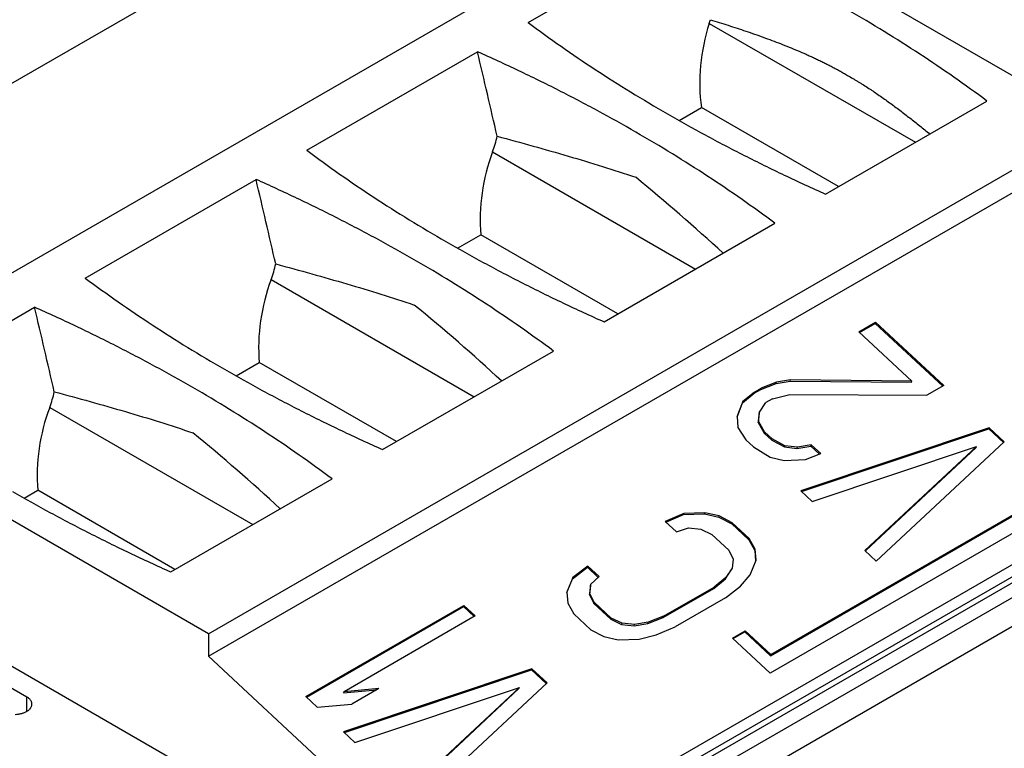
# Model space of a CAD drawing. Header units: inches. Extents: x 0 to 34, y 0 to 22.
# Tile 94 of 118: x 28.713 to 29.146, y 14.084 to 14.405. Entities that reach past the tile are written whole.
import ezdxf

# ---------------------------------------------------------------- set-up
doc = ezdxf.new("R2010")
doc.units = ezdxf.units.IN
doc.header["$LTSCALE"] = 1.87
doc.header["$MEASUREMENT"] = 0
doc.layers.get('0').update_dxf_attribs({"linetype": 'CONTINUOUS'})

msp = doc.modelspace()

# ---------------------------------------------------------------- linework, layer by layer
at = {"color": 7, "linetype": 'CONTINUOUS'}
for p, q in [((28.00762, 13.97203), (30.3162, 15.30498)), ((28.61478, 14.23907), (29.00453, 14.4641)), ((29.00453, 14.4641), (29.18548, 14.35962)), ((28.93632, 14.40382), (29.00731, 14.44481)), ((29.01601, 14.40345), (29.10669, 14.3511)), ((28.83888, 14.34756), (28.91405, 14.39096)), ((29.00272, 14.36073), (29.01253, 14.36639)), ((29.07285, 14.33156), (29.01253, 14.36639)), ((29.06716, 14.32828), (29.13815, 14.36926)), ((28.79573, 14.13459), (29.18548, 14.35962)), ((28.79573, 14.1247), (29.18548, 14.34973)), ((28.92067, 14.34685), (29.01, 14.29527)), ((28.74145, 14.29131), (28.81661, 14.33471)), ((28.96973, 14.27202), (29.04489, 14.31542)), ((28.90528, 14.30447), (28.91544, 14.31033)), ((28.97576, 14.2755), (28.91544, 14.31033)), ((28.82324, 14.29059), (28.91257, 14.23901)), ((28.64819, 14.23746), (28.71918, 14.27845)), ((29.08183, 14.26757), (29.08923, 14.27184)), ((29.08211, 14.2673), (29.08907, 14.27132)), ((29.08907, 14.27132), (29.08923, 14.27184)), ((29.08907, 14.27132), (29.11874, 14.24372)), ((29.08923, 14.27184), (29.11918, 14.24397)), ((29.10512, 14.24589), (29.08183, 14.26757)), ((28.87229, 14.21576), (28.94746, 14.25916)), ((28.80785, 14.24821), (28.818, 14.25407)), ((28.87833, 14.21924), (28.818, 14.25407)), ((29.30542, 14.24991), (28.89898, 14.01523)), ((29.30936, 14.24952), (28.90291, 14.01484)), ((28.90431, 14.02368), (29.29405, 14.24872)), ((28.90848, 14.01163), (29.31493, 14.2463)), ((29.03872, 14.24225), (29.04548, 14.2449)), ((29.04564, 14.24542), (29.03888, 14.24277)), ((29.04548, 14.2449), (29.05158, 14.24591)), ((29.04548, 14.2449), (29.04564, 14.24542)), ((29.05175, 14.24643), (29.04564, 14.24542)), ((29.05158, 14.24591), (29.05175, 14.24643)), ((29.05158, 14.24591), (29.10496, 14.24537)), ((29.10512, 14.24589), (29.05175, 14.24643)), ((29.10496, 14.24537), (29.10512, 14.24589)), ((29.03067, 14.23635), (29.03576, 14.24054)), ((29.03592, 14.24106), (29.03083, 14.23687)), ((29.03576, 14.24054), (29.03872, 14.24225)), ((29.03576, 14.24054), (29.03592, 14.24106)), ((29.03592, 14.24106), (29.03888, 14.24277)), ((29.03872, 14.24225), (29.03888, 14.24277)), ((29.11918, 14.24397), (29.11178, 14.2397)), ((28.79573, 14.13459), (28.61478, 14.23907)), ((29.3205, 14.23666), (28.91405, 14.00198)), ((29.03083, 14.23687), (29.02824, 14.23035)), ((29.02824, 14.23026), (29.03067, 14.23635)), ((29.03067, 14.23635), (29.03083, 14.23687)), ((29.03814, 14.2323), (29.04091, 14.23642)), ((29.04388, 14.23813), (29.04091, 14.23642)), ((29.04388, 14.23813), (29.05146, 14.24)), ((29.05146, 14.24), (29.11178, 14.2397)), ((28.7258, 14.23433), (28.81513, 14.18275)), ((29.03797, 14.23178), (29.03751, 14.22775)), ((29.03767, 14.22827), (29.03814, 14.2323)), ((29.03797, 14.23178), (29.03814, 14.2323)), ((29.02824, 14.23035), (29.0286, 14.22554)), ((29.03751, 14.22775), (29.03767, 14.22827)), ((29.03751, 14.22775), (29.04019, 14.22303)), ((29.04035, 14.22355), (29.03767, 14.22827)), ((29.04293, 14.12498), (29.22176, 14.22824)), ((29.04309, 14.1255), (29.22193, 14.22876)), ((29.0286, 14.22554), (29.03211, 14.22004)), ((29.04019, 14.22303), (29.04035, 14.22355)), ((29.04035, 14.22355), (29.04368, 14.22045)), ((29.23282, 14.22702), (29.04285, 14.11733)), ((29.13915, 14.2254), (29.05624, 14.1976)), ((29.05661, 14.19725), (29.13899, 14.22488)), ((29.13899, 14.22488), (29.13915, 14.2254)), ((29.13899, 14.22488), (29.14544, 14.21887)), ((29.13915, 14.2254), (29.1458, 14.2192)), ((29.03544, 14.21695), (29.03211, 14.22004)), ((29.04019, 14.22303), (29.04351, 14.21993)), ((29.04351, 14.21993), (29.04368, 14.22045)), ((29.04351, 14.21993), (29.04915, 14.21691)), ((29.04932, 14.21743), (29.04368, 14.22045)), ((29.08952, 14.16664), (29.1458, 14.2192)), ((29.03544, 14.21695), (29.04275, 14.21239)), ((29.04915, 14.21691), (29.04932, 14.21743)), ((29.04915, 14.21691), (29.05461, 14.2163)), ((29.05478, 14.21682), (29.04932, 14.21743)), ((29.05461, 14.2163), (29.06072, 14.21732)), ((29.05461, 14.2163), (29.05478, 14.21682)), ((29.06088, 14.21784), (29.05478, 14.21682)), ((29.06072, 14.21732), (29.06088, 14.21784)), ((29.06072, 14.21732), (29.06453, 14.21377)), ((29.06088, 14.21784), (29.06504, 14.21397)), ((29.06123, 14.19295), (29.13359, 14.21717)), ((29.13359, 14.21717), (29.08453, 14.17128)), ((29.08472, 14.1711), (29.13343, 14.21665)), ((29.13343, 14.21665), (29.13359, 14.21717)), ((29.04275, 14.21239), (29.04904, 14.211)), ((29.04904, 14.211), (29.05829, 14.21132)), ((29.05829, 14.21132), (29.06504, 14.21397)), ((28.77903, 14.16191), (28.85002, 14.2029)), ((28.71459, 14.19436), (28.72057, 14.19781)), ((28.78089, 14.16299), (28.72057, 14.19781)), ((29.06123, 14.19295), (29.05624, 14.1976)), ((29.00487, 14.18762), (28.99663, 14.18412)), ((29.00162, 14.17948), (28.99663, 14.18412)), ((28.99696, 14.18381), (29.0047, 14.1871)), ((29.0047, 14.1871), (29.00487, 14.18762)), ((29.0047, 14.1871), (29.01395, 14.18743)), ((29.01412, 14.18795), (29.00487, 14.18762)), ((29.01395, 14.18743), (29.01412, 14.18795)), ((29.01395, 14.18743), (29.02024, 14.18604)), ((29.02041, 14.18656), (29.01412, 14.18795)), ((29.02024, 14.18604), (29.02041, 14.18656)), ((29.02024, 14.18604), (29.02588, 14.18303)), ((29.02605, 14.18355), (29.02041, 14.18656)), ((29.00162, 14.17948), (29.0069, 14.18127)), ((29.0069, 14.18127), (29.01235, 14.18066)), ((29.01235, 14.18066), (29.01716, 14.17842)), ((29.02588, 14.18303), (29.02605, 14.18355)), ((29.02588, 14.18303), (29.03337, 14.17606)), ((29.02605, 14.18355), (29.03353, 14.17658)), ((29.02465, 14.17145), (29.01716, 14.17842)), ((29.03337, 14.17606), (29.03353, 14.17658)), ((29.03337, 14.17606), (29.03605, 14.17133)), ((29.03621, 14.17185), (29.03353, 14.17658)), ((28.61478, 14.17478), (28.89735, 14.01163)), ((29.02465, 14.17145), (29.0265, 14.1675)), ((29.03605, 14.17133), (29.03621, 14.17185)), ((29.03605, 14.17133), (29.03641, 14.16662)), ((29.03658, 14.16705), (29.03621, 14.17185)), ((29.08952, 14.16664), (29.08453, 14.17128)), ((28.60504, 14.17076), (28.71569, 14.10687)), ((29.0265, 14.1675), (29.02603, 14.16347)), ((29.03398, 14.16053), (29.03658, 14.16705)), ((28.95584, 14.15889), (28.96241, 14.16394)), ((28.96257, 14.16446), (28.956, 14.15941)), ((28.96241, 14.16394), (28.96257, 14.16446)), ((28.96241, 14.16394), (28.9672, 14.15948)), ((28.96257, 14.16446), (28.96756, 14.15981)), ((29.02309, 14.15883), (29.02587, 14.16295)), ((29.02603, 14.16347), (29.02325, 14.15935)), ((29.02587, 14.16295), (29.02603, 14.16347)), ((28.956, 14.15941), (28.9534, 14.15289)), ((28.95341, 14.1528), (28.95584, 14.15889)), ((28.95584, 14.15889), (28.956, 14.15941)), ((28.96395, 14.15648), (28.96756, 14.15981)), ((29.018, 14.15464), (29.02309, 14.15883)), ((29.02325, 14.15935), (29.01816, 14.15516)), ((29.02309, 14.15883), (29.02325, 14.15935)), ((29.02972, 14.15556), (29.03398, 14.16053)), ((28.96379, 14.15595), (28.96332, 14.15192)), ((28.96349, 14.15244), (28.96395, 14.15648)), ((28.96379, 14.15595), (28.96395, 14.15648)), ((28.99579, 14.14181), (29.018, 14.15464)), ((28.99595, 14.14233), (29.01816, 14.15516)), ((29.018, 14.15464), (29.01816, 14.15516)), ((29.02315, 14.15052), (29.02972, 14.15556)), ((28.9534, 14.15289), (28.95377, 14.14809)), ((28.96332, 14.15192), (28.96349, 14.15244)), ((28.96332, 14.15192), (28.96517, 14.14797)), ((28.96533, 14.14849), (28.96349, 14.15244)), ((29.02315, 14.15052), (29.00094, 14.13769)), ((28.83846, 14.10694), (28.90806, 14.14712)), ((28.83874, 14.10668), (28.9079, 14.1466)), ((28.9079, 14.1466), (28.90806, 14.14712)), ((28.9079, 14.1466), (28.9126, 14.14222)), ((28.90806, 14.14712), (28.91305, 14.14248)), ((28.95377, 14.14809), (28.95645, 14.14336)), ((28.96517, 14.14797), (28.96533, 14.14849)), ((28.96517, 14.14797), (28.97266, 14.141)), ((28.96533, 14.14849), (28.97282, 14.14153)), ((28.91305, 14.14248), (28.8553, 14.10913)), ((28.96394, 14.1364), (28.95645, 14.14336)), ((28.97266, 14.141), (28.97282, 14.14153)), ((28.97266, 14.141), (28.97747, 14.13876)), ((28.97763, 14.13928), (28.97282, 14.14153)), ((28.98903, 14.13917), (28.99579, 14.14181)), ((28.99595, 14.14233), (28.98919, 14.13969)), ((28.99579, 14.14181), (28.99595, 14.14233)), ((28.97747, 14.13876), (28.97763, 14.13928)), ((28.97747, 14.13876), (28.98293, 14.13815)), ((28.98309, 14.13867), (28.97763, 14.13928)), ((28.98293, 14.13815), (28.98903, 14.13917)), ((28.98293, 14.13815), (28.98309, 14.13867)), ((28.98919, 14.13969), (28.98309, 14.13867)), ((28.98903, 14.13917), (28.98919, 14.13969)), ((28.99271, 14.13419), (29.00094, 14.13769)), ((28.79573, 14.13459), (28.79573, 14.1247)), ((28.96394, 14.1364), (28.96958, 14.13338)), ((28.96958, 14.13338), (28.97587, 14.13199)), ((28.97587, 14.13199), (28.98512, 14.13232)), ((28.98512, 14.13232), (28.99271, 14.13419)), ((29.02626, 14.13277), (29.03183, 14.13598)), ((29.04285, 14.11733), (29.02626, 14.13277)), ((29.02654, 14.1325), (29.03166, 14.13546)), ((29.03166, 14.13546), (29.03183, 14.13598)), ((29.03166, 14.13546), (29.04293, 14.12498)), ((29.03183, 14.13598), (29.04309, 14.1255)), ((28.79573, 14.1247), (28.90431, 14.02368)), ((29.04293, 14.12498), (29.04309, 14.1255)), ((28.93801, 14.11926), (28.8551, 14.09146)), ((28.93785, 14.11874), (28.93801, 14.11926)), ((28.93801, 14.11926), (28.94466, 14.11306)), ((28.85547, 14.09111), (28.93785, 14.11874)), ((28.93785, 14.11874), (28.9443, 14.11273)), ((28.87066, 14.11047), (28.8553, 14.10913)), ((28.87066, 14.11047), (28.85881, 14.10363)), ((28.86009, 14.08681), (28.93245, 14.11103)), ((28.93245, 14.11103), (28.88339, 14.06514)), ((28.88358, 14.06496), (28.93229, 14.11051)), ((28.88838, 14.0605), (28.94466, 14.11306)), ((28.93229, 14.11051), (28.93245, 14.11103)), ((28.71569, 14.10045), (28.71569, 14.10687)), ((28.84345, 14.10229), (28.83846, 14.10694)), ((28.85514, 14.10861), (28.86962, 14.10988)), ((28.85514, 14.10861), (28.8553, 14.10913)), ((28.84345, 14.10229), (28.85881, 14.10363)), ((28.86009, 14.08681), (28.8551, 14.09146))]:
    msp.add_line(p, q, dxfattribs=at)
for centre in [(28.44872, 13.68192), (28.35129, 13.62566), (28.25385, 13.5694)]:
    msp.add_arc(centre, 0.84471, 47.25325, 50.7086, dxfattribs=at)
for centre, major_axis, ratio, start_param, end_param in [((28.99521, 14.41258), (0.00701, 0.03148), 0.697552, -1.707301, -1.654179), ((29.05501, 14.38634), (0.01314, 0.05902), 0.697552, 1.434292, 2.065378), ((28.46909, 13.77523), (-0.47367, 2.54044), 0.21745, -1.381769, -1.366713), ((28.90056, 14.35793), (0.00701, 0.03148), 0.697552, -1.771902, -1.548082), ((28.95839, 14.32608), (0.01314, 0.05902), 0.697552, 1.36969, 1.99166), ((28.37166, 13.71897), (-0.47367, 2.54044), 0.21745, -1.381769, -1.366713), ((28.80312, 14.30167), (0.00701, 0.03148), 0.697552, -1.771902, -1.548082), ((28.86095, 14.26982), (0.01314, 0.05902), 0.697552, 1.36969, 1.99166), ((28.27422, 13.66271), (-0.47367, 2.54044), 0.21745, -1.381769, -1.366713), ((28.70569, 14.24541), (0.00701, 0.03148), 0.697552, -1.771902, -1.548082), ((28.76351, 14.21356), (0.01314, 0.05902), 0.697552, 1.36969, 1.99166)]:
    msp.add_ellipse(centre, major_axis=major_axis, ratio=ratio, start_param=start_param, end_param=end_param, dxfattribs=at)
for points, knots in [([(29.13815, 14.36926), (29.13338, 14.37283), (29.12365, 14.37986), (29.1086, 14.39005), (29.093, 14.39996), (29.08233, 14.40632), (29.07691, 14.40945)], [0, 0, 0, 0, 0.243661, 0.491569, 0.743697, 1, 1, 1, 1]), ([(29.01651, 14.40508), (29.01912, 14.40428), (29.02433, 14.40263), (29.0321, 14.40007), (29.0385, 14.39783), (29.04358, 14.39597), (29.04736, 14.39453), (29.05113, 14.39303), (29.05488, 14.39148), (29.05798, 14.39014), (29.06045, 14.38902), (29.0623, 14.38817), (29.06415, 14.38729), (29.06599, 14.3864), (29.06782, 14.38549), (29.06965, 14.38455), (29.07148, 14.38359), (29.07329, 14.3826), (29.0751, 14.38158), (29.0763, 14.38089), (29.0769, 14.38055)], [0, 0, 0, 0, 0.125837, 0.250855, 0.375254, 0.437303, 0.499304, 0.561303, 0.623353, 0.685509, 0.716647, 0.747836, 0.779081, 0.810387, 0.841757, 0.873207, 0.904753, 0.936412, 0.968171, 1, 1, 1, 1]), ([(28.93632, 14.40382), (28.94109, 14.40026), (28.95082, 14.39322), (28.96587, 14.38303), (28.98147, 14.37313), (28.99214, 14.36677), (28.99757, 14.36364)], [0, 0, 0, 0, 0.243661, 0.491569, 0.743697, 1, 1, 1, 1]), ([(28.98365, 14.3556), (28.97814, 14.35878), (28.96694, 14.36504), (28.94978, 14.37404), (28.93212, 14.38272), (28.92012, 14.38825), (28.91405, 14.39096)], [0, 0, 0, 0, 0.24439, 0.492575, 0.744475, 1, 1, 1, 1]), ([(29.0769, 14.38055), (29.07768, 14.38009), (29.07886, 14.37941), (29.08042, 14.37848), (29.08159, 14.37778), (29.08275, 14.37706), (29.0843, 14.37608), (29.08584, 14.37509), (29.08737, 14.37407), (29.0889, 14.37305), (29.09081, 14.37175), (29.09308, 14.37015), (29.09535, 14.36853), (29.09759, 14.36688), (29.09983, 14.36521), (29.10205, 14.36351), (29.105, 14.36122), (29.10865, 14.3583), (29.11154, 14.35593), (29.11298, 14.35473)], [0, 0, 0, 0, 0.061181, 0.09184, 0.122561, 0.153355, 0.184224, 0.246157, 0.277206, 0.3083, 0.370618, 0.433105, 0.49575, 0.558531, 0.621421, 0.684402, 0.747453, 0.873693, 1, 1, 1, 1]), ([(28.99757, 14.36364), (29.00308, 14.36046), (29.01427, 14.3542), (29.03144, 14.3452), (29.04909, 14.33652), (29.06109, 14.33099), (29.06716, 14.32828)], [0, 0, 0, 0, 0.24439, 0.492575, 0.744475, 1, 1, 1, 1]), ([(28.92267, 14.35375), (28.92796, 14.35234), (28.93841, 14.34949), (28.95386, 14.34507), (28.96891, 14.34051), (28.97878, 14.33731), (28.98365, 14.33567)], [0, 0, 0, 0, 0.258191, 0.510769, 0.757956, 1, 1, 1, 1]), ([(29.04489, 14.31542), (29.04012, 14.31898), (29.03039, 14.32602), (29.01534, 14.3362), (28.99974, 14.34611), (28.98907, 14.35247), (28.98365, 14.3556)], [0, 0, 0, 0, 0.243661, 0.491569, 0.743697, 1, 1, 1, 1]), ([(28.83888, 14.34756), (28.84365, 14.344), (28.85339, 14.33697), (28.86843, 14.32678), (28.88403, 14.31687), (28.89471, 14.31051), (28.90013, 14.30738)], [0, 0, 0, 0, 0.243661, 0.491569, 0.743697, 1, 1, 1, 1]), ([(28.88621, 14.29934), (28.8807, 14.30252), (28.86951, 14.30878), (28.85234, 14.31778), (28.83469, 14.32647), (28.82269, 14.33199), (28.81661, 14.33471)], [0, 0, 0, 0, 0.24439, 0.492575, 0.744475, 1, 1, 1, 1]), ([(28.90013, 14.30738), (28.90564, 14.3042), (28.91683, 14.29794), (28.934, 14.28894), (28.95165, 14.28026), (28.96365, 14.27473), (28.96973, 14.27202)], [0, 0, 0, 0, 0.24439, 0.492575, 0.744475, 1, 1, 1, 1]), ([(28.82523, 14.2975), (28.83052, 14.29608), (28.84097, 14.29323), (28.85642, 14.28882), (28.87148, 14.28425), (28.88135, 14.28105), (28.88621, 14.27941)], [0, 0, 0, 0, 0.258191, 0.510769, 0.757956, 1, 1, 1, 1]), ([(28.94746, 14.25916), (28.94269, 14.26272), (28.93295, 14.26976), (28.91791, 14.27995), (28.90231, 14.28985), (28.89163, 14.29621), (28.88621, 14.29934)], [0, 0, 0, 0, 0.243661, 0.491569, 0.743697, 1, 1, 1, 1]), ([(28.74145, 14.29131), (28.74622, 14.28774), (28.75595, 14.28071), (28.771, 14.27052), (28.7866, 14.26061), (28.79727, 14.25425), (28.80269, 14.25112)], [0, 0, 0, 0, 0.243661, 0.491569, 0.743697, 1, 1, 1, 1]), ([(28.78877, 14.24308), (28.78327, 14.24627), (28.77207, 14.25252), (28.7549, 14.26153), (28.73725, 14.27021), (28.72525, 14.27574), (28.71918, 14.27845)], [0, 0, 0, 0, 0.24439, 0.492575, 0.744475, 1, 1, 1, 1]), ([(28.80269, 14.25112), (28.8082, 14.24794), (28.8194, 14.24168), (28.83656, 14.23268), (28.85422, 14.224), (28.86622, 14.21847), (28.87229, 14.21576)], [0, 0, 0, 0, 0.24439, 0.492575, 0.744475, 1, 1, 1, 1]), ([(28.7278, 14.24124), (28.73308, 14.23982), (28.74353, 14.23697), (28.75899, 14.23256), (28.77404, 14.228), (28.78391, 14.22479), (28.78877, 14.22316)], [0, 0, 0, 0, 0.258191, 0.510769, 0.757956, 1, 1, 1, 1]), ([(28.85002, 14.2029), (28.84525, 14.20646), (28.83552, 14.2135), (28.82047, 14.22369), (28.80487, 14.2336), (28.7942, 14.23995), (28.78877, 14.24308)], [0, 0, 0, 0, 0.243661, 0.491569, 0.743697, 1, 1, 1, 1]), ([(28.70943, 14.19727), (28.71494, 14.19409), (28.72614, 14.18784), (28.7433, 14.17883), (28.76096, 14.17015), (28.77296, 14.16462), (28.77903, 14.16191)], [0, 0, 0, 0, 0.24439, 0.492575, 0.744475, 1, 1, 1, 1]), ([(28.71799, 14.10366), (28.71799, 14.10381), (28.71797, 14.10411), (28.71785, 14.10455), (28.71766, 14.10499), (28.7174, 14.10541), (28.71706, 14.10581), (28.71666, 14.1062), (28.7162, 14.10656), (28.71586, 14.10677), (28.71569, 14.10687)], [0, 0, 0, 0, 0.108015, 0.218066, 0.332006, 0.451365, 0.577284, 0.710506, 0.851397, 1, 1, 1, 1]), ([(28.71061, 14.09912), (28.7111, 14.09914), (28.71207, 14.09922), (28.71324, 14.09947), (28.71412, 14.09973), (28.71474, 14.09997), (28.71532, 14.10024), (28.71585, 14.10053), (28.71634, 14.10086), (28.71677, 14.10121), (28.71708, 14.10152), (28.7173, 14.10178), (28.71749, 14.10204), (28.71769, 14.10238), (28.71786, 14.1028), (28.71797, 14.10322), (28.71799, 14.10351), (28.71799, 14.10366)], [0, 0, 0, 0, 0.155845, 0.306848, 0.379534, 0.449843, 0.517475, 0.582198, 0.643857, 0.702388, 0.757838, 0.784468, 0.810405, 0.860356, 0.90818, 0.954486, 1, 1, 1, 1])]:
    msp.add_open_spline(points, degree=3, knots=knots, dxfattribs=at)

doc.saveas('drawing.dxf')
